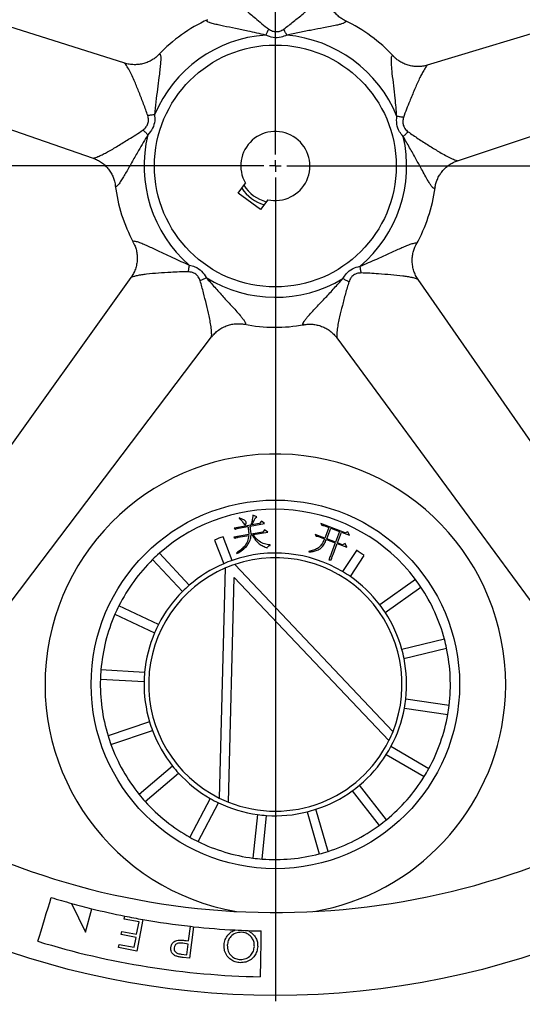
# Model space of a CAD drawing. Extents: x 9157 to 15179, y 9841 to 14571.
# Tile 3 of 13: x 9408 to 9627, y 10457 to 10884. Entities that reach past the tile are written whole.
import ezdxf

# ---------------------------------------------------------------- set-up
doc = ezdxf.new("R2010")
doc.units = 0
doc.header["$LTSCALE"] = 50
doc.layers.get('0').update_dxf_attribs({"linetype": 'CONTINUOUS'})
doc.layers.add('0_18', color=7, linetype='CONTINUOUS')

# ---------------------------------------------------------------- blocks, each defined once
blk = doc.blocks.new('SW_CENTERMARKSYMBOL_2')
at = {"layer": '0_18', "color": 0}
for p, q in [((0, 5), (0, 362.5)), ((-5, 0), (-362.5, 0)), ((0, 0), (-2.5, 0)), ((0, 0), (0, 2.5)), ((0, 0), (0, -2.5)), ((0, 0), (2.5, 0)), ((5, 0), (362.5, 0)), ((0, -5), (0, -362.5))]:
    blk.add_line(p, q, dxfattribs=at)

msp = doc.modelspace()

# ---------------------------------------------------------------- linework, layer by layer
at = {"color": 7, "linetype": 'CONTINUOUS'}
for p, q in [((9503.23, 10809.17), (9506.35, 10813.4)), ((9512.89, 10802.05), (9503.23, 10809.17)), ((9516.01, 10806.28), (9512.89, 10802.05)), ((9503.66, 10668.17), (9503.56, 10667.95)), ((9511.29, 10668.57), (9509.58, 10669.33)), ((9510.58, 10668.12), (9511.29, 10668.57)), ((9513.26, 10666.74), (9512.52, 10665.69)), ((9514.69, 10665.74), (9513.26, 10666.74)), ((9508.68, 10665.02), (9501.45, 10663.76)), ((9501.45, 10663.76), (9502.06, 10663.34)), ((9503.3, 10663.76), (9507.39, 10664.47)), ((9508.42, 10664.65), (9514.69, 10665.74)), ((9512.52, 10665.69), (9509.13, 10665.1)), ((9514.63, 10663.02), (9513.89, 10661.97)), ((9516.06, 10662.02), (9514.63, 10663.02)), ((9539.12, 10665.73), (9539.46, 10664.98)), ((9549.71, 10661.73), (9539.12, 10665.73)), ((9540.44, 10664.82), (9542.55, 10664.02)), ((9542.55, 10664.02), (9540.82, 10659.42)), ((9541.66, 10659.1), (9543.4, 10663.7)), ((9543.4, 10663.7), (9547.21, 10662.26)), ((9547.21, 10662.26), (9545.47, 10657.66)), ((9550.77, 10662.16), (9549.71, 10661.73)), ((9551.51, 10660.63), (9550.77, 10662.16)), ((9492.94, 10658.57), (9496.91, 10648.31)), ((9500.64, 10649.75), (9496.67, 10660.02)), ((9507.88, 10660.93), (9501.29, 10659.78)), ((9501.29, 10659.78), (9501.89, 10659.36)), ((9503.14, 10659.77), (9507.87, 10660.6)), ((9508.83, 10660.76), (9509.34, 10660.85)), ((9513.89, 10661.97), (9508.84, 10661.1)), ((9509.72, 10660.92), (9516.06, 10662.02)), ((9536.7, 10660.98), (9537, 10660.31)), ((9540.82, 10659.42), (9536.7, 10660.98)), ((9538.1, 10660.11), (9540.7, 10659.12)), ((9541.55, 10658.8), (9545.36, 10657.36)), ((9545.47, 10657.66), (9541.66, 10659.1)), ((9546.32, 10657.34), (9548.06, 10661.94)), ((9548.06, 10661.94), (9551.51, 10660.63)), ((9517.06, 10656.26), (9517.02, 10656.45)), ((9533.85, 10653.62), (9533.9, 10653.4)), ((9545.36, 10657.36), (9543.73, 10653.06)), ((9544.4, 10652.26), (9546.2, 10657.04)), ((9546.2, 10657.04), (9550.32, 10655.48)), ((9548.44, 10656.54), (9546.32, 10657.34)), ((9549.62, 10657.13), (9548.44, 10656.54)), ((9554.52, 10654.1), (9548.55, 10644.85)), ((9550.32, 10655.48), (9549.62, 10657.13)), ((9466.04, 10650.09), (9479.01, 10636.19)), ((9481.94, 10638.92), (9468.97, 10652.82)), ((9502.48, 10652.94), (9502.59, 10652.69)), ((9542.5, 10650), (9543.61, 10650)), ((9551.91, 10642.68), (9557.88, 10651.93)), ((9497.62, 10646.44), (9494.97, 10546.6)), ((9570.42, 10575.53), (9501.7, 10648)), ((9498.93, 10544.83), (9501.51, 10642.38)), ((9501.51, 10642.38), (9568.66, 10571.57)), ((9580.18, 10641.44), (9564.67, 10630.46)), ((9566.98, 10627.19), (9582.49, 10638.18)), ((9468.61, 10621.9), (9451.4, 10629.98)), ((9449.7, 10626.36), (9466.91, 10618.28)), ((9592.76, 10615.51), (9574.27, 10611.1)), ((9575.2, 10607.2), (9593.69, 10611.62)), ((9443.37, 10598.24), (9462.35, 10597.16)), ((9462.58, 10601.15), (9443.6, 10602.24)), ((9594.78, 10586.77), (9575.98, 10589.55)), ((9575.39, 10585.59), (9594.2, 10582.81)), ((9464.7, 10579.64), (9446.69, 10573.58)), ((9447.96, 10569.79), (9465.98, 10575.85)), ((9585.96, 10559.34), (9569.54, 10568.92)), ((9567.53, 10565.46), (9583.94, 10555.88)), ((9474.69, 10560.47), (9460.22, 10548.14)), ((9462.81, 10545.1), (9477.28, 10557.43)), ((9567.56, 10537.16), (9555.89, 10552.17)), ((9552.73, 10549.71), (9564.4, 10534.71)), ((9491.09, 10546.4), (9482.25, 10529.57)), ((9485.79, 10527.71), (9494.63, 10544.54)), ((9511.55, 10539.44), (9509.61, 10520.53)), ((9513.59, 10520.12), (9515.53, 10539.03)), ((9533.13, 10540.6), (9538.37, 10522.33)), ((9542.22, 10523.43), (9536.97, 10541.7)), ((9430.85, 10500.86), (9436.95, 10488.41)), ((9436.95, 10488.41), (9439.66, 10498.56)), ((9453.72, 10494.08), (9453.97, 10495.35)), ((9460.17, 10492.83), (9453.72, 10494.08)), ((9459.12, 10487.44), (9460.17, 10492.83)), ((9461.79, 10493.88), (9459.13, 10480.18)), ((9452.42, 10487.35), (9452.68, 10488.69)), ((9458.86, 10486.1), (9452.42, 10487.35)), ((9452.68, 10488.69), (9459.12, 10487.44)), ((9481.67, 10484.58), (9482.48, 10490.91)), ((9483.86, 10490.76), (9482.1, 10477.04)), ((9451.27, 10481.71), (9451.53, 10483.07)), ((9451.53, 10483.07), (9458.02, 10481.8)), ((9458.02, 10481.8), (9458.86, 10486.1)), ((9481.5, 10483.23), (9479.17, 10483.56)), ((9480.69, 10484.7), (9481.67, 10484.58)), ((9480.9, 10478.55), (9481.5, 10483.23)), ((9459.13, 10480.18), (9451.27, 10481.71)), ((9478.47, 10478.86), (9480.9, 10478.55)), ((9482.1, 10477.04), (9479.36, 10477.39))]:
    msp.add_line(p, q, dxfattribs=at)
at = {"color": 7, "linetype": 'CONTINUOUS', "flags": 128}
for points in [[(9453.95, 10865.56), (9355.91, 10896.7), (9232.73, 10935.84)], [(9807.49, 10931.9), (9708.31, 10901.88), (9585.32, 10864.66)], [(9220.98, 10900.48), (9318.85, 10866.47), (9440.23, 10824.29)], [(9598.48, 10823.21), (9696.1, 10855.64), (9818.76, 10896.39)], [(9516.47, 10880.36), (9516.31, 10880.04), (9516.14, 10879.71), (9515.98, 10879.39), (9515.81, 10879.06), (9515.65, 10878.73), (9515.48, 10878.41), (9515.31, 10878.08), (9515.15, 10877.75)], [(9524.3, 10877.69), (9524.14, 10878.02), (9523.98, 10878.35), (9523.82, 10878.68), (9523.66, 10879.01), (9523.49, 10879.34), (9523.33, 10879.66), (9523.17, 10879.99), (9523.01, 10880.31)], [(9466.87, 10843.18), (9466.5, 10843.12), (9466.14, 10843.07), (9465.78, 10843.02), (9465.41, 10842.97), (9465.05, 10842.92), (9464.69, 10842.86), (9464.33, 10842.81), (9463.97, 10842.76)], [(9574.99, 10842), (9574.64, 10842.06), (9574.28, 10842.11), (9573.92, 10842.17), (9573.56, 10842.23), (9573.19, 10842.28), (9572.83, 10842.34), (9572.47, 10842.4), (9572.1, 10842.46)], [(9461.91, 10836.55), (9462.16, 10836.3), (9462.42, 10836.04), (9462.68, 10835.78), (9462.94, 10835.52), (9463.2, 10835.27), (9463.46, 10835.01), (9463.72, 10834.75), (9463.98, 10834.49)], [(9574.87, 10833.73), (9575.14, 10833.98), (9575.4, 10834.24), (9575.67, 10834.5), (9575.93, 10834.75), (9576.19, 10835.01), (9576.45, 10835.26), (9576.71, 10835.51), (9576.97, 10835.77)], [(9481.94, 10777.89), (9481.88, 10777.52), (9481.81, 10777.16), (9481.75, 10776.8), (9481.69, 10776.44), (9481.63, 10776.08), (9481.56, 10775.72), (9481.5, 10775.36), (9481.44, 10775.01)], [(9556.6, 10774.49), (9556.54, 10774.85), (9556.48, 10775.21), (9556.43, 10775.57), (9556.37, 10775.93), (9556.31, 10776.29), (9556.25, 10776.65), (9556.2, 10777.02), (9556.14, 10777.38)], [(9456.64, 10772.49), (9396.74, 10688.9), (9321.46, 10583.84)], [(9486.71, 10771.12), (9487.03, 10771.29), (9487.35, 10771.45), (9487.68, 10771.62), (9488, 10771.78), (9488.33, 10771.95), (9488.66, 10772.12), (9488.98, 10772.29), (9489.31, 10772.45)], [(9548.69, 10772.05), (9549.02, 10771.87), (9549.34, 10771.7), (9549.67, 10771.53), (9549.99, 10771.36), (9550.32, 10771.19), (9550.64, 10771.02), (9550.96, 10770.85), (9551.28, 10770.68)], [(9713.94, 10581.16), (9654.75, 10666.2), (9581.34, 10771.67)], [(9351.46, 10561.74), (9414.05, 10644.32), (9491.66, 10746.71)], [(9545.98, 10746.35), (9607, 10663.52), (9683.65, 10559.46)], [(9416.19, 10484.41), (9416.87, 10486.6), (9417.59, 10488.95), (9418.34, 10491.41), (9419.11, 10493.92), (9419.88, 10496.43), (9420.63, 10498.89), (9421.35, 10501.24), (9422.02, 10503.43)], [(9513.11, 10488.91), (9513.07, 10486.62), (9513.02, 10484.16), (9512.97, 10481.59), (9512.92, 10478.97), (9512.87, 10476.34), (9512.83, 10473.77), (9512.78, 10471.31), (9512.74, 10469.02)]]:
    msp.add_lwpolyline(points, dxfattribs=at)
at = {"color": 7, "linetype": 'CONTINUOUS'}
for centre, radius in [((9519.34, 10820.91), 360), ((9519.34, 10820.91), 52.5), ((9519.34, 10595.91), 80)]:
    msp.add_circle(centre, radius, dxfattribs=at)
for centre, radius, start, end in [((9519.34, 10820.91), 70, 114.8975, 136.2627), ((9519.34, 10820.91), 70, 53.6076, 64.2621), ((9519.34, 10820.91), 57, 94.2156, 156.9996), ((9519.34, 10820.91), 57, 22.2156, 84.9996), ((9519.34, 10820.91), 70, 42.9009, 53.6076), ((9519.34, 10820.91), 57, 166.2156, 228.9996), ((9519.34, 10820.91), 15, 257.1858, 210.0294), ((9519.34, 10820.91), 57, 310.2156, 12.9996), ((9519.34, 10820.91), 70, 186.8973, 208.2395), ((9519.34, 10820.91), 16, 211.5868, 255.6284), ((9519.34, 10820.91), 17.5, 213.5595, 253.6558), ((9519.34, 10820.91), 70, 330.8987, 352.2638), ((9519.34, 10820.91), 57, 238.2156, 300.9996), ((9519.34, 10820.91), 70, 258.9758, 280.2633), ((9519.34, 10595.91), 100, 354.1588, 260.2574), ((9519.34, 10595.91), 76, 36.81, 131.5077), ((9519.34, 10595.91), 68, 109.473, 112.8439), ((9519.34, 10595.91), 68, 55.4738, 58.8447), ((9519.34, 10595.91), 76, 134.5236, 153.3649), ((9519.34, 10595.91), 76, 131.5077, 134.5236), ((9519.34, 10595.91), 57, 109.1477, 113.1692), ((9519.34, 10595.91), 57, 59.17, 109.1477), ((9519.34, 10595.91), 55, 338.2536, 108.7048), ((9519.34, 10595.91), 55, 113.2536, 243.7048), ((9519.34, 10595.91), 57, 113.1692, 131.0049), ((9519.34, 10595.91), 55, 108.7048, 113.2536), ((9519.34, 10595.91), 57, 55.1485, 59.17), ((9519.34, 10595.91), 57, 37.3128, 55.1485), ((9519.34, 10595.91), 76, 33.7941, 36.81), ((9519.34, 10595.91), 57, 131.0049, 135.0264), ((9519.34, 10595.91), 76, 14.9528, 33.7941), ((9519.34, 10595.91), 57, 135.0264, 152.8621), ((9519.34, 10595.91), 76, 153.3649, 156.3808), ((9519.34, 10595.91), 57, 33.2913, 37.3128), ((9519.34, 10595.91), 76, 156.3808, 175.2221), ((9519.34, 10595.91), 57, 15.4556, 33.2913), ((9519.34, 10595.91), 57, 152.8621, 156.8836), ((9519.34, 10595.91), 57, 156.8836, 174.7193), ((9519.34, 10595.91), 76, 11.9369, 14.9528), ((9519.34, 10595.91), 57, 11.4341, 15.4556), ((9519.34, 10595.91), 76, 353.0956, 11.9369), ((9519.34, 10595.91), 57, 353.5984, 11.4341), ((9519.34, 10595.91), 76, 178.238, 197.0793), ((9519.34, 10595.91), 76, 175.2221, 178.238), ((9519.34, 10595.91), 57, 174.7193, 178.7408), ((9519.34, 10595.91), 57, 178.7408, 196.5765), ((9519.34, 10595.91), 57, 349.5769, 353.5984), ((9519.34, 10595.91), 100, 279.7426, 354.1588), ((9519.34, 10595.91), 57, 331.7412, 349.5769), ((9519.34, 10595.91), 76, 350.0797, 353.0956), ((9519.34, 10595.91), 76, 331.2384, 350.0797), ((9519.34, 10595.91), 57, 196.5765, 200.598), ((9519.34, 10595.91), 76, 197.0793, 200.0952), ((9519.34, 10595.91), 57, 200.598, 218.4337), ((9519.34, 10595.91), 55, 333.7416, 338.2536), ((9519.34, 10595.91), 76, 200.0952, 218.9365), ((9519.34, 10595.91), 55, 248.2168, 333.7416), ((9519.34, 10595.91), 57, 327.7197, 331.7412), ((9519.34, 10595.91), 57, 309.884, 327.7197), ((9519.34, 10595.91), 57, 218.4337, 222.4552), ((9519.34, 10595.91), 57, 222.4552, 240.2909), ((9519.34, 10595.91), 76, 309.3812, 328.2225), ((9519.34, 10595.91), 76, 328.2225, 331.2384), ((9519.34, 10595.91), 57, 305.8625, 309.884), ((9519.34, 10595.91), 240, 191.4152, 348.5848), ((9519.34, 10595.91), 76, 218.9365, 221.9524), ((9519.34, 10595.91), 57, 288.0268, 305.8625), ((9519.34, 10595.91), 76, 221.9524, 240.7937), ((9519.34, 10595.91), 57, 240.2909, 244.3124), ((9519.34, 10595.91), 57, 244.3124, 262.1481), ((9519.34, 10595.91), 55, 243.7048, 248.2168), ((9519.34, 10820.91), 324, 239.4511, 299.7681), ((9519.34, 10595.91), 57, 262.1481, 266.1696), ((9519.34, 10595.91), 57, 266.1696, 284.0053), ((9519.34, 10595.91), 57, 284.0053, 288.0268), ((9519.34, 10595.91), 76, 287.524, 306.3653), ((9519.34, 10595.91), 76, 306.3653, 309.3812), ((9519.34, 10595.91), 76, 240.7937, 243.8096), ((9519.34, 10595.91), 76, 243.8096, 262.6509), ((9519.34, 10595.91), 76, 265.6668, 284.5081), ((9519.34, 10595.91), 76, 284.5081, 287.524), ((9519.34, 10595.91), 76, 262.6509, 265.6668), ((9519.34, 10595.91), 205, 203.6121, 336.3879), ((9519.34, 10595.91), 195, 207.8181, 332.1819), ((9519.34, 10820.91), 332.05, 252.9587, 254.5443), ((9519.34, 10820.91), 332.05, 254.5443, 256.1165), ((9519.34, 10820.91), 332.05, 256.1165, 258.6471), ((9519.34, 10820.91), 332.05, 258.6471, 260.0206), ((9519.34, 10820.91), 332.05, 260.0206, 263.6275), ((9519.34, 10820.91), 332.05, 263.6275, 263.8666), ((9519.34, 10820.91), 332.05, 263.8666, 266.9829), ((9519.34, 10820.91), 332.05, 266.9829, 267.9458), ((9519.34, 10820.91), 332.05, 267.9458, 268.9258), ((9519.34, 10820.91), 351.95, 252.9587, 268.9258)]:
    msp.add_arc(centre, radius, start, end, dxfattribs=at)
at = {"color": 8, "linetype": 'CONTINUOUS'}
for points, knots in [([(9498.16, 10897.18), (9498.15, 10897.17), (9498.14, 10897.14), (9498.38, 10896.77), (9498.78, 10896.22), (9499.3, 10895.56), (9500.05, 10894.68), (9501.1, 10893.55), (9503.27, 10891.42), (9506.48, 10888.59), (9510.2, 10885.47), (9513.5, 10882.65), (9515.48, 10881.12), (9516.47, 10880.36)], [0, 0, 0, 0, 0.034866, 0.067971, 0.11565, 0.165315, 0.192538, 0.273927, 0.357015, 0.545363, 0.739016, 0.869197, 1, 1, 1, 1]), ([(9523.01, 10880.31), (9524.43, 10881.4), (9527.27, 10883.57), (9531.33, 10886.95), (9534.72, 10889.77), (9537.33, 10892.09), (9539.28, 10894), (9540.71, 10895.63), (9541.34, 10896.49), (9541.57, 10896.84), (9541.56, 10896.87), (9541.56, 10896.89)], [0, 0, 0, 0, 0.186266, 0.37449, 0.5538, 0.658021, 0.764053, 0.875871, 0.942312, 0.962895, 1, 1, 1, 1]), ([(9515.15, 10877.75), (9512.57, 10878.33), (9508.2, 10879.3), (9502.05, 10880.58), (9497.7, 10881.44), (9494.51, 10882.13), (9492.37, 10882.65), (9490.77, 10883.14), (9489.72, 10883.62), (9489.42, 10883.97), (9489.47, 10884.22), (9489.77, 10884.31), (9489.89, 10884.34)], [0, 0, 0, 0, 0.238295, 0.403923, 0.572408, 0.649444, 0.728181, 0.809571, 0.863676, 0.934498, 0.971987, 1, 1, 1, 1]), ([(9549.72, 10883.94), (9549.89, 10883.83), (9550.15, 10883.67), (9549.92, 10883.3), (9549.37, 10883), (9548.4, 10882.65), (9547.45, 10882.36), (9545.65, 10881.92), (9543.22, 10881.41), (9539.63, 10880.74), (9535.12, 10879.91), (9529.79, 10878.82), (9526.14, 10878.07), (9524.3, 10877.69)], [0, 0, 0, 0, 0.066571, 0.098139, 0.1843, 0.199043, 0.255628, 0.314046, 0.409009, 0.506473, 0.662594, 0.830771, 1, 1, 1, 1]), ([(9468.78, 10869.28), (9468.93, 10869.41), (9469.16, 10869.61), (9469.45, 10869.28), (9469.56, 10868.66), (9469.59, 10867.63), (9469.57, 10866.64), (9469.44, 10864.78), (9469.17, 10862.32), (9468.7, 10858.69), (9468.1, 10854.15), (9467.48, 10848.74), (9467.07, 10845.04), (9466.87, 10843.18)], [0, 0, 0, 0, 0.066651, 0.098217, 0.184371, 0.199112, 0.255692, 0.314104, 0.409058, 0.506514, 0.662622, 0.830784, 1, 1, 1, 1]), ([(9572.1, 10842.46), (9571.86, 10845.08), (9571.44, 10849.54), (9570.75, 10855.79), (9570.22, 10860.18), (9569.89, 10863.43), (9569.72, 10865.63), (9569.7, 10867.31), (9569.83, 10868.45), (9570.07, 10868.84), (9570.33, 10868.87), (9570.5, 10868.62), (9570.57, 10868.51)], [0, 0, 0, 0, 0.238328, 0.403978, 0.572487, 0.649531, 0.728282, 0.809682, 0.863794, 0.934625, 0.97212, 1, 1, 1, 1]), ([(9463.97, 10842.76), (9463.38, 10844.44), (9462.19, 10847.82), (9460.23, 10852.72), (9458.6, 10856.82), (9457.19, 10860.02), (9455.98, 10862.46), (9454.87, 10864.32), (9454.25, 10865.18), (9453.99, 10865.52), (9453.96, 10865.52), (9453.94, 10865.52)], [0, 0, 0, 0, 0.186266, 0.37449, 0.553799, 0.658022, 0.764054, 0.87587, 0.942312, 0.962895, 1, 1, 1, 1]), ([(9585.33, 10864.62), (9585.32, 10864.62), (9585.29, 10864.62), (9585.01, 10864.28), (9584.61, 10863.73), (9584.15, 10863.03), (9583.54, 10862.04), (9582.79, 10860.7), (9581.43, 10857.98), (9579.74, 10854.05), (9577.91, 10849.55), (9576.25, 10845.53), (9575.41, 10843.18), (9574.99, 10842)], [0, 0, 0, 0, 0.034866, 0.067971, 0.11565, 0.165316, 0.192538, 0.273927, 0.357014, 0.545363, 0.739016, 0.869193, 1, 1, 1, 1]), ([(9440.25, 10824.33), (9440.26, 10824.32), (9440.28, 10824.31), (9440.71, 10824.42), (9441.36, 10824.63), (9442.14, 10824.92), (9443.21, 10825.36), (9444.61, 10826.01), (9447.31, 10827.42), (9450.99, 10829.6), (9455.11, 10832.17), (9458.81, 10834.44), (9460.87, 10835.85), (9461.91, 10836.55)], [0, 0, 0, 0, 0.034866, 0.06797, 0.11565, 0.165315, 0.19254, 0.273927, 0.357015, 0.545364, 0.739017, 0.869194, 1, 1, 1, 1]), ([(9463.98, 10834.49), (9462.63, 10832.21), (9460.36, 10828.36), (9457.23, 10822.9), (9455.08, 10819.04), (9453.44, 10816.21), (9452.28, 10814.34), (9451.32, 10812.97), (9450.54, 10812.12), (9450.12, 10811.94), (9449.89, 10812.07), (9449.9, 10812.38), (9449.91, 10812.51)], [0, 0, 0, 0, 0.238289, 0.403912, 0.572395, 0.649427, 0.728164, 0.809551, 0.863655, 0.934475, 0.971964, 1, 1, 1, 1]), ([(9588.67, 10811.49), (9588.62, 10811.29), (9588.55, 10811), (9588.13, 10811.09), (9587.67, 10811.53), (9587.04, 10812.34), (9586.47, 10813.16), (9585.49, 10814.74), (9584.26, 10816.89), (9582.51, 10820.09), (9580.33, 10824.13), (9577.65, 10828.86), (9575.8, 10832.1), (9574.87, 10833.73)], [0, 0, 0, 0, 0.066739, 0.098302, 0.184447, 0.199187, 0.255762, 0.314168, 0.409113, 0.506559, 0.662653, 0.8308, 1, 1, 1, 1]), ([(9576.97, 10835.77), (9578.44, 10834.75), (9581.39, 10832.72), (9585.86, 10829.91), (9589.58, 10827.55), (9592.6, 10825.79), (9595.01, 10824.52), (9597.01, 10823.67), (9598.02, 10823.34), (9598.43, 10823.23), (9598.45, 10823.24), (9598.46, 10823.25)], [0, 0, 0, 0, 0.186268, 0.374491, 0.553799, 0.658023, 0.764053, 0.875872, 0.942313, 0.962895, 1, 1, 1, 1]), ([(9457.67, 10787.79), (9457.67, 10787.8), (9457.58, 10787.9), (9457.56, 10788.13), (9457.65, 10788.37), (9458.38, 10788.37), (9459.45, 10788.08), (9461.06, 10787.48), (9462.78, 10786.75), (9465.71, 10785.4), (9469.72, 10783.48), (9475.42, 10780.82), (9479.53, 10778.97), (9481.94, 10777.89)], [0, 0, 0, 0, 0.002358, 0.027113, 0.097214, 0.135549, 0.22607, 0.271022, 0.347923, 0.426967, 0.592189, 0.761447, 1, 1, 1, 1]), ([(9556.14, 10777.38), (9558.56, 10778.43), (9562.67, 10780.2), (9568.4, 10782.79), (9572.42, 10784.65), (9575.4, 10785.97), (9577.44, 10786.8), (9579.03, 10787.34), (9580.16, 10787.58), (9580.6, 10787.47), (9580.71, 10787.23), (9580.52, 10786.99), (9580.44, 10786.89)], [0, 0, 0, 0, 0.238302, 0.403933, 0.572428, 0.649464, 0.728204, 0.809598, 0.863704, 0.934528, 0.972019, 1, 1, 1, 1]), ([(9481.44, 10775.01), (9480.2, 10774.99), (9477.7, 10774.95), (9473.41, 10774.67), (9468.55, 10774.4), (9464.3, 10774.06), (9461.24, 10773.65), (9459.35, 10773.3), (9457.92, 10772.94), (9457.01, 10772.66), (9456.64, 10772.51), (9456.65, 10772.49), (9456.65, 10772.49)], [0, 0, 0, 0, 0.130171, 0.26107, 0.450056, 0.643189, 0.72477, 0.807714, 0.882668, 0.932216, 0.989687, 1, 1, 1, 1]), ([(9581.31, 10771.65), (9581.3, 10771.66), (9581.29, 10771.69), (9580.88, 10771.84), (9580.23, 10772.06), (9579.43, 10772.28), (9578.3, 10772.56), (9576.79, 10772.86), (9573.78, 10773.3), (9569.52, 10773.7), (9564.68, 10774.04), (9560.34, 10774.38), (9557.85, 10774.45), (9556.6, 10774.49)], [0, 0, 0, 0, 0.034866, 0.067971, 0.11565, 0.165316, 0.19254, 0.273928, 0.357016, 0.545361, 0.739014, 0.869194, 1, 1, 1, 1]), ([(9491.64, 10746.73), (9491.64, 10746.72), (9491.66, 10746.68), (9491.68, 10746.95), (9491.7, 10747.43), (9491.68, 10748.61), (9491.54, 10750.4), (9491.12, 10753.1), (9490.43, 10756.52), (9489.4, 10760.81), (9488.17, 10765.94), (9487.2, 10769.39), (9486.71, 10771.12)], [0, 0, 0, 0, 0.012, 0.037235, 0.103618, 0.124184, 0.235994, 0.339983, 0.446236, 0.625533, 0.81171, 1, 1, 1, 1]), ([(9489.31, 10772.45), (9490.55, 10771.06), (9493.02, 10768.27), (9496.64, 10764.21), (9499.74, 10760.85), (9502.21, 10758.16), (9503.85, 10756.31), (9505.04, 10754.86), (9505.91, 10753.69), (9506.35, 10752.91), (9506.5, 10752.32), (9506.34, 10752.13), (9506.01, 10752.19), (9505.95, 10752.2)], [0, 0, 0, 0, 0.168316, 0.337349, 0.493443, 0.588673, 0.685833, 0.742551, 0.800814, 0.874912, 0.901918, 0.983772, 1, 1, 1, 1]), ([(9531.8, 10752.05), (9531.6, 10752.04), (9531.3, 10752.01), (9531.26, 10752.45), (9531.54, 10753.02), (9532.11, 10753.87), (9532.71, 10754.66), (9533.91, 10756.08), (9535.58, 10757.91), (9538.09, 10760.57), (9541.25, 10763.89), (9544.92, 10767.9), (9547.43, 10770.66), (9548.69, 10772.05)], [0, 0, 0, 0, 0.066858, 0.098416, 0.184551, 0.199288, 0.255857, 0.314257, 0.40919, 0.506624, 0.662697, 0.830821, 1, 1, 1, 1]), ([(9551.28, 10770.68), (9550.77, 10768.97), (9549.75, 10765.54), (9548.45, 10760.42), (9547.36, 10756.15), (9546.62, 10752.73), (9546.16, 10750.05), (9545.97, 10747.89), (9545.96, 10746.83), (9545.98, 10746.4), (9546, 10746.38), (9546.02, 10746.37)], [0, 0, 0, 0, 0.186266, 0.37449, 0.5538, 0.658022, 0.764053, 0.87587, 0.942312, 0.962895, 1, 1, 1, 1])]:
    msp.add_open_spline(points, degree=3, knots=knots, dxfattribs=at)
at = {"color": 7, "linetype": 'CONTINUOUS'}
for points, knots in [([(9549.72, 10883.95), (9549.18, 10884.24), (9548.09, 10884.82), (9546.57, 10885.99), (9545.16, 10887.38), (9543.94, 10888.99), (9542.92, 10890.81), (9542.15, 10892.78), (9541.72, 10894.84), (9541.55, 10896.22), (9541.59, 10896.88), (9541.59, 10896.89)], [0, 0, 0, 0, 0.116293, 0.23712, 0.360333, 0.484886, 0.610159, 0.745301, 0.87504, 0.999592, 1, 1, 1, 1]), ([(9516.47, 10880.36), (9517, 10880.03), (9517.74, 10879.58), (9519.16, 10879.19), (9520.25, 10879.18), (9521.7, 10879.53), (9522.45, 10879.98), (9523.01, 10880.31)], [0, 0, 0, 0, 0.266249, 0.365951, 0.628709, 0.72072, 1, 1, 1, 1]), ([(9524.3, 10877.69), (9523.5, 10877.35), (9521.63, 10876.58), (9518.35, 10876.44), (9516.21, 10877.31), (9515.15, 10877.75)], [0, 0, 0, 0, 0.274611, 0.638292, 1, 1, 1, 1]), ([(9468.76, 10869.29), (9468.33, 10868.86), (9467.44, 10868.01), (9465.85, 10866.91), (9464.09, 10866.01), (9462.19, 10865.34), (9460.14, 10864.94), (9458.03, 10864.82), (9455.94, 10865.04), (9454.58, 10865.3), (9453.95, 10865.55), (9453.95, 10865.55)], [0, 0, 0, 0, 0.11629, 0.237125, 0.360333, 0.484888, 0.610156, 0.745301, 0.875037, 0.999587, 1, 1, 1, 1]), ([(9585.33, 10864.67), (9585.15, 10864.61), (9584.33, 10864.33), (9582.8, 10864.1), (9580.72, 10863.99), (9578.61, 10864.21), (9576.57, 10864.73), (9574.7, 10865.49), (9573.03, 10866.47), (9571.66, 10867.5), (9570.93, 10868.25), (9570.63, 10868.57)], [0, 0, 0, 0, 0.035676, 0.1609, 0.286851, 0.422805, 0.5533, 0.678558, 0.798931, 0.914405, 1, 1, 1, 1]), ([(9461.91, 10836.55), (9462.39, 10836.96), (9463.04, 10837.52), (9463.85, 10838.75), (9464.2, 10839.78), (9464.31, 10841.27), (9464.12, 10842.12), (9463.97, 10842.76)], [0, 0, 0, 0, 0.266244, 0.365948, 0.628714, 0.720708, 1, 1, 1, 1]), ([(9466.87, 10843.18), (9466.94, 10842.31), (9467.1, 10840.29), (9466.22, 10837.13), (9464.72, 10835.37), (9463.98, 10834.49)], [0, 0, 0, 0, 0.274604, 0.638289, 1, 1, 1, 1]), ([(9574.87, 10833.73), (9574.31, 10834.39), (9572.99, 10835.92), (9571.85, 10839), (9572.02, 10841.31), (9572.1, 10842.46)], [0, 0, 0, 0, 0.2746, 0.638287, 1, 1, 1, 1]), ([(9574.99, 10842), (9574.85, 10841.39), (9574.64, 10840.55), (9574.71, 10839.08), (9575.04, 10838.04), (9575.82, 10836.78), (9576.48, 10836.2), (9576.97, 10835.77)], [0, 0, 0, 0, 0.266239, 0.365946, 0.628718, 0.720719, 1, 1, 1, 1]), ([(9440.22, 10824.28), (9440.4, 10824.23), (9441.22, 10823.98), (9442.6, 10823.27), (9444.35, 10822.13), (9445.92, 10820.72), (9447.28, 10819.09), (9448.34, 10817.37), (9449.12, 10815.61), (9449.62, 10813.97), (9449.76, 10812.93), (9449.82, 10812.49)], [0, 0, 0, 0, 0.035679, 0.160903, 0.286856, 0.422811, 0.553302, 0.678559, 0.798933, 0.914407, 1, 1, 1, 1]), ([(9588.69, 10811.49), (9588.79, 10812.09), (9589.01, 10813.3), (9589.65, 10815.12), (9590.54, 10816.89), (9591.69, 10818.55), (9593.1, 10820.08), (9594.75, 10821.42), (9596.57, 10822.46), (9597.82, 10823.05), (9598.47, 10823.22), (9598.47, 10823.22)], [0, 0, 0, 0, 0.116292, 0.237123, 0.360333, 0.484887, 0.610161, 0.745299, 0.875039, 0.999587, 1, 1, 1, 1]), ([(9457.65, 10787.76), (9457.86, 10787.37), (9458.36, 10786.42), (9458.91, 10784.75), (9459.3, 10782.81), (9459.42, 10780.79), (9459.25, 10778.72), (9458.78, 10776.65), (9458, 10774.69), (9457.27, 10773.31), (9456.74, 10772.64), (9456.63, 10772.5)], [0, 0, 0, 0, 0.084426, 0.205041, 0.328045, 0.452394, 0.577473, 0.712421, 0.841966, 0.966333, 1, 1, 1, 1]), ([(9581.35, 10771.67), (9581.24, 10771.82), (9580.72, 10772.51), (9580.02, 10773.89), (9579.28, 10775.84), (9578.84, 10777.91), (9578.7, 10780.01), (9578.85, 10782.03), (9579.26, 10783.92), (9579.82, 10785.54), (9580.31, 10786.46), (9580.52, 10786.85)], [0, 0, 0, 0, 0.035677, 0.160903, 0.286855, 0.422808, 0.553303, 0.678561, 0.798932, 0.914407, 1, 1, 1, 1]), ([(9481.94, 10777.89), (9482.79, 10777.69), (9484.75, 10777.22), (9487.49, 10775.4), (9488.71, 10773.43), (9489.31, 10772.45)], [0, 0, 0, 0, 0.274594, 0.638288, 1, 1, 1, 1]), ([(9486.71, 10771.12), (9486.47, 10771.7), (9486.14, 10772.5), (9485.22, 10773.65), (9484.34, 10774.3), (9482.97, 10774.86), (9482.1, 10774.94), (9481.44, 10775.01)], [0, 0, 0, 0, 0.266238, 0.365935, 0.628706, 0.720712, 1, 1, 1, 1]), ([(9548.69, 10772.05), (9549.15, 10772.79), (9550.2, 10774.52), (9552.77, 10776.56), (9555.02, 10777.11), (9556.14, 10777.38)], [0, 0, 0, 0, 0.274601, 0.638293, 1, 1, 1, 1]), ([(9556.6, 10774.49), (9555.97, 10774.44), (9555.11, 10774.38), (9553.73, 10773.86), (9552.85, 10773.22), (9551.89, 10772.09), (9551.54, 10771.29), (9551.28, 10770.68)], [0, 0, 0, 0, 0.266229, 0.36594, 0.628712, 0.720712, 1, 1, 1, 1]), ([(9491.68, 10746.7), (9491.91, 10747.01), (9492.54, 10747.86), (9493.86, 10749.1), (9495.58, 10750.36), (9497.5, 10751.34), (9499.44, 10752.01), (9501.37, 10752.4), (9503.24, 10752.5), (9504.77, 10752.43), (9505.63, 10752.25), (9505.93, 10752.19)], [0, 0, 0, 0, 0.071312, 0.195989, 0.333301, 0.465123, 0.591537, 0.713037, 0.829768, 0.941494, 1, 1, 1, 1]), ([(9531.81, 10752.04), (9532.41, 10752.12), (9533.64, 10752.29), (9535.56, 10752.25), (9537.52, 10751.94), (9539.45, 10751.36), (9541.34, 10750.49), (9543.12, 10749.34), (9544.68, 10747.93), (9545.63, 10746.92), (9545.99, 10746.36), (9545.99, 10746.36)], [0, 0, 0, 0, 0.116294, 0.237125, 0.360333, 0.484883, 0.610161, 0.745306, 0.875043, 0.999591, 1, 1, 1, 1]), ([(9503.56, 10667.95), (9504, 10667.62), (9504.89, 10666.95), (9505.46, 10665.87), (9505.93, 10665.32), (9506.13, 10665.17), (9506.32, 10665.2), (9506.46, 10665.34), (9506.59, 10665.63), (9506.7, 10666.08), (9506.56, 10666.64), (9506.15, 10667.03), (9505.2, 10667.58), (9504.34, 10667.9), (9503.66, 10668.17)], [0, 0, 0, 0, 0.18763, 0.375342, 0.406666, 0.437695, 0.453241, 0.468958, 0.500252, 0.562639, 0.624667, 0.686966, 0.749606, 1, 1, 1, 1]), ([(9509.58, 10669.33), (9509.48, 10668.51), (9509.31, 10667.05), (9508.87, 10665.64), (9508.68, 10665.02)], [0, 0, 0, 0, 0.560019, 1, 1, 1, 1]), ([(9509.13, 10665.1), (9509.41, 10665.66), (9509.9, 10666.66), (9510.37, 10667.67), (9510.58, 10668.12)], [0, 0, 0, 0, 0.560004, 1, 1, 1, 1]), ([(9502.06, 10663.34), (9502.28, 10663.45), (9502.68, 10663.63), (9503.11, 10663.72), (9503.3, 10663.76)], [0, 0, 0, 0, 0.55982, 1, 1, 1, 1]), ([(9507.39, 10664.47), (9507.51, 10663.81), (9507.7, 10662.63), (9507.83, 10661.45), (9507.88, 10660.93)], [0, 0, 0, 0, 0.560012, 1, 1, 1, 1]), ([(9508.84, 10661.1), (9508.77, 10661.76), (9508.64, 10662.94), (9508.49, 10664.13), (9508.42, 10664.65)], [0, 0, 0, 0, 0.559994, 1, 1, 1, 1]), ([(9539.46, 10664.98), (9539.65, 10664.98), (9539.98, 10664.98), (9540.3, 10664.87), (9540.44, 10664.82)], [0, 0, 0, 0, 0.55942, 1, 1, 1, 1]), ([(9501.89, 10659.36), (9502.11, 10659.46), (9502.51, 10659.65), (9502.95, 10659.74), (9503.14, 10659.77)], [0, 0, 0, 0, 0.559863, 1, 1, 1, 1]), ([(9507.87, 10660.6), (9507.71, 10659.7), (9507.4, 10657.9), (9505.96, 10655.75), (9504.24, 10654.17), (9503.06, 10653.35), (9502.48, 10652.94)], [0, 0, 0, 0, 0.279286, 0.558967, 0.77942, 1, 1, 1, 1]), ([(9502.59, 10652.69), (9503.46, 10653.19), (9505.2, 10654.18), (9507.19, 10656.16), (9508.5, 10658.42), (9508.72, 10659.98), (9508.83, 10660.76)], [0, 0, 0, 0, 0.280358, 0.560277, 0.780138, 1, 1, 1, 1]), ([(9509.34, 10660.85), (9509.71, 10660.11), (9510.46, 10658.63), (9512.14, 10656.99), (9513.96, 10655.87), (9515.18, 10655.42), (9515.79, 10655.19)], [0, 0, 0, 0, 0.280121, 0.559551, 0.779801, 1, 1, 1, 1]), ([(9517.02, 10656.45), (9516.19, 10656.57), (9514.54, 10656.79), (9512.42, 10657.84), (9510.79, 10659.27), (9510.08, 10660.37), (9509.72, 10660.92)], [0, 0, 0, 0, 0.280267, 0.559732, 0.779969, 1, 1, 1, 1]), ([(9540.7, 10659.12), (9540.47, 10658.59), (9540, 10657.53), (9539.06, 10656.05), (9537.68, 10654.79), (9535.85, 10654.04), (9534.52, 10653.76), (9533.85, 10653.62)], [0, 0, 0, 0, 0.186923, 0.373646, 0.559907, 0.779765, 1, 1, 1, 1]), ([(9533.9, 10653.4), (9534.52, 10653.45), (9535.77, 10653.56), (9537.6, 10654.04), (9539.33, 10655.09), (9540.64, 10656.78), (9541.24, 10658.13), (9541.55, 10658.8)], [0, 0, 0, 0, 0.186992, 0.373777, 0.559962, 0.779757, 1, 1, 1, 1]), ([(9537, 10660.31), (9537.21, 10660.3), (9537.59, 10660.28), (9537.94, 10660.16), (9538.1, 10660.11)], [0, 0, 0, 0, 0.55985, 1, 1, 1, 1]), ([(9515.79, 10655.19), (9515.85, 10655.34), (9515.98, 10655.64), (9516.41, 10656.06), (9516.81, 10656.18), (9517.06, 10656.26)], [0, 0, 0, 0, 0.280099, 0.560232, 1, 1, 1, 1]), ([(9543.73, 10653.06), (9543.51, 10652.49), (9543.11, 10651.46), (9542.69, 10650.45), (9542.5, 10650)], [0, 0, 0, 0, 0.559992, 1, 1, 1, 1]), ([(9543.61, 10650), (9543.75, 10650.42), (9544, 10651.18), (9544.27, 10651.93), (9544.4, 10652.26)], [0, 0, 0, 0, 0.559994, 1, 1, 1, 1]), ([(9497.05, 10482.79), (9497.16, 10483.59), (9497.37, 10485.19), (9498.6, 10487.12), (9500.13, 10488.54), (9501.28, 10489.06), (9501.86, 10489.32)], [0, 0, 0, 0, 0.279861, 0.55952, 0.779836, 1, 1, 1, 1]), ([(9504.69, 10488.35), (9503.81, 10488.29), (9502.05, 10488.17), (9500, 10486.69), (9498.76, 10484.77), (9498.58, 10483.4), (9498.48, 10482.72)], [0, 0, 0, 0, 0.279653, 0.559168, 0.779502, 1, 1, 1, 1]), ([(9510.22, 10482.17), (9510.21, 10482.75), (9510.19, 10483.9), (9509.51, 10485.52), (9508.35, 10486.94), (9506.71, 10488.07), (9505.36, 10488.26), (9504.69, 10488.35)], [0, 0, 0, 0, 0.186838, 0.373514, 0.560401, 0.780149, 1, 1, 1, 1]), ([(9507.43, 10489.07), (9508.13, 10488.66), (9509.54, 10487.83), (9510.9, 10485.98), (9511.64, 10484.01), (9511.66, 10482.73), (9511.67, 10482.09)], [0, 0, 0, 0, 0.279679, 0.559611, 0.779709, 1, 1, 1, 1]), ([(9473.98, 10481.8), (9474.07, 10482.25), (9474.25, 10483.14), (9475.08, 10484.15), (9476.1, 10484.74), (9476.81, 10484.86), (9477.16, 10484.92)], [0, 0, 0, 0, 0.280171, 0.559367, 0.779506, 1, 1, 1, 1]), ([(9479.17, 10483.56), (9478.77, 10483.6), (9477.98, 10483.69), (9476.94, 10483.6), (9476.24, 10483.19), (9475.66, 10482.61), (9475.5, 10482.01), (9475.4, 10481.62)], [0, 0, 0, 0, 0.251032, 0.500681, 0.626025, 0.751388, 1, 1, 1, 1]), ([(9477.16, 10484.92), (9477.82, 10484.92), (9479, 10484.92), (9480.17, 10484.77), (9480.69, 10484.7)], [0, 0, 0, 0, 0.559669, 1, 1, 1, 1]), ([(9504.06, 10475.12), (9503.34, 10475.21), (9501.9, 10475.38), (9499.95, 10476.41), (9498.31, 10478.03), (9497.13, 10480.22), (9497.08, 10481.94), (9497.05, 10482.79)], [0, 0, 0, 0, 0.186899, 0.373613, 0.560426, 0.780104, 1, 1, 1, 1]), ([(9498.48, 10482.72), (9498.53, 10481.84), (9498.64, 10480.09), (9500.14, 10478.06), (9502.03, 10476.81), (9503.39, 10476.59), (9504.07, 10476.48)], [0, 0, 0, 0, 0.279694, 0.559132, 0.77968, 1, 1, 1, 1]), ([(9476.21, 10478), (9475.81, 10478.2), (9475.01, 10478.61), (9474.24, 10479.64), (9473.91, 10480.75), (9473.95, 10481.45), (9473.98, 10481.8)], [0, 0, 0, 0, 0.279873, 0.55949, 0.779549, 1, 1, 1, 1]), ([(9475.4, 10481.62), (9475.39, 10481.33), (9475.38, 10480.74), (9475.78, 10479.92), (9476.48, 10479.28), (9477.45, 10479.01), (9478.13, 10478.91), (9478.47, 10478.86)], [0, 0, 0, 0, 0.186477, 0.372959, 0.559054, 0.779209, 1, 1, 1, 1]), ([(9511.67, 10482.09), (9511.58, 10481.38), (9511.39, 10479.96), (9510.35, 10478.04), (9508.78, 10476.4), (9506.6, 10475.24), (9504.91, 10475.16), (9504.06, 10475.12)], [0, 0, 0, 0, 0.186827, 0.37365, 0.560396, 0.780226, 1, 1, 1, 1]), ([(9504.07, 10476.48), (9504.94, 10476.56), (9506.69, 10476.7), (9508.71, 10478.21), (9509.94, 10480.12), (9510.13, 10481.49), (9510.22, 10482.17)], [0, 0, 0, 0, 0.279462, 0.559091, 0.779478, 1, 1, 1, 1]), ([(9479.36, 10477.39), (9478.76, 10477.46), (9477.7, 10477.59), (9476.66, 10477.88), (9476.21, 10478)], [0, 0, 0, 0, 0.560285, 1, 1, 1, 1])]:
    msp.add_open_spline(points, degree=3, knots=knots, dxfattribs=at)

# ---------------------------------------------------------------- block references
at = {"layer": '0_18'}
msp.add_blockref('SW_CENTERMARKSYMBOL_2', (9519.34, 10820.91), dxfattribs=at)

doc.saveas('drawing.dxf')
